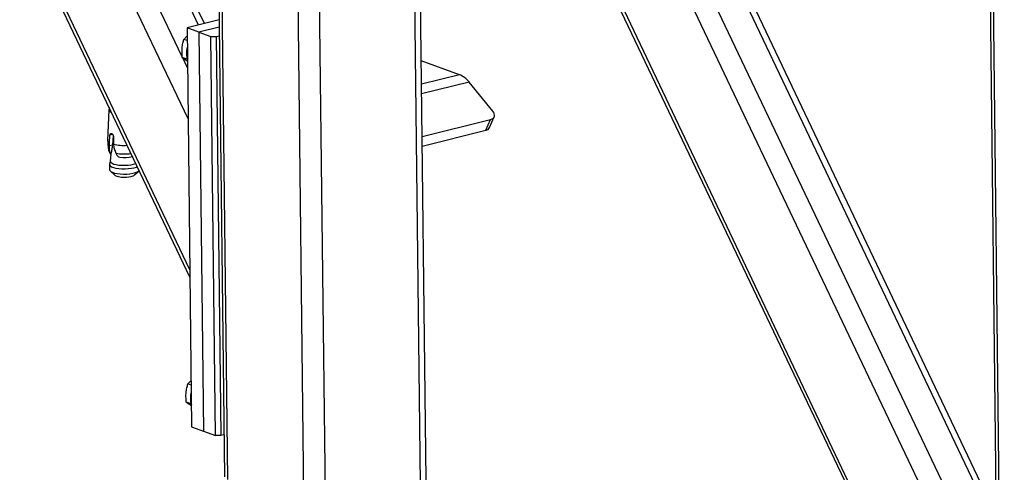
# Model space of a CAD drawing. Header units: millimetres. Extents: x 0 to 841, y 0 to 594.
# Tile 27 of 177: x 182 to 208, y 40 to 52. Entities that reach past the tile are written whole.
import ezdxf

# ---------------------------------------------------------------- set-up
doc = ezdxf.new("R2010")
doc.units = ezdxf.units.MM
doc.layers.add('TRAIT-FORT', color=4, linetype='Continuous', lineweight=25)

msp = doc.modelspace()

# ---------------------------------------------------------------- linework, layer by layer
at = {"layer": 'TRAIT-FORT', "color": 4, "linetype": 'Continuous', "lineweight": 25}
for p, q in [((173.39, 72.961), (186.674, 45.004)), ((186.672, 45.208), (173.504, 72.92)), ((186.626, 49.182), (175.727, 72.12)), ((186.473, 50.812), (176.477, 71.85)), ((186.904, 51.648), (177.667, 71.089)), ((187.056, 51.686), (177.85, 71.06)), ((187.27, 67.135), (187.583, 39.757)), ((187.671, 39.684), (187.357, 67.103)), ((190.24, 38.95), (189.926, 66.312)), ((189.677, 38.962), (189.365, 66.158)), ((192.733, 39.573), (192.486, 61.106)), ((192.882, 39.668), (192.636, 61.126)), ((193.804, 60.863), (207.088, 32.906)), ((207.086, 33.109), (193.917, 60.822)), ((207.04, 37.084), (196.141, 60.022)), ((206.887, 38.714), (196.89, 59.752)), ((207.318, 39.551), (198.081, 58.991)), ((207.47, 39.588), (198.264, 58.962)), ((207.683, 55.037), (207.997, 27.659)), ((208.085, 27.586), (207.771, 55.005)), ((187.445, 51.784), (186.599, 51.572)), ((186.912, 51.459), (186.599, 51.572)), ((186.599, 51.572), (186.719, 41.072)), ((187.447, 51.593), (186.912, 51.459)), ((186.603, 51.238), (186.516, 51.269)), ((186.912, 51.459), (187.033, 40.959)), ((186.912, 51.459), (187.226, 51.346)), ((187.346, 40.846), (187.226, 51.346)), ((187.226, 51.346), (187.366, 51.343)), ((187.366, 51.343), (187.45, 51.364)), ((187.366, 51.343), (187.487, 40.843)), ((186.602, 50.747), (186.474, 50.793)), ((186.611, 50.523), (186.488, 50.782)), ((193.76, 50.34), (192.756, 50.702)), ((193.76, 50.34), (192.762, 50.091)), ((194.013, 50.148), (192.766, 49.836)), ((194.639, 49.379), (194.013, 50.148)), ((184.55, 49.474), (184.551, 49.439)), ((184.545, 49.417), (184.51, 48.609)), ((194.553, 48.947), (194.674, 49.233)), ((192.779, 48.711), (194.581, 49.162)), ((194.459, 48.877), (194.581, 49.162)), ((184.562, 48.546), (184.574, 48.747)), ((184.648, 48.765), (184.574, 48.747)), ((184.659, 48.744), (184.639, 48.484)), ((184.665, 48.714), (184.667, 48.508)), ((192.781, 48.457), (194.459, 48.877)), ((184.557, 48.333), (184.563, 48.465)), ((184.563, 48.465), (184.562, 48.546)), ((184.639, 48.484), (184.563, 48.465)), ((184.667, 48.508), (184.675, 48.425)), ((184.675, 48.425), (184.727, 48.272)), ((184.592, 48.256), (184.58, 48.067)), ((184.583, 48.262), (184.6, 48.266)), ((184.596, 48.253), (184.583, 48.262)), ((184.6, 48.266), (184.596, 48.253)), ((184.802, 48.183), (184.835, 48.167)), ((184.562, 47.977), (184.564, 47.84)), ((184.58, 48.069), (184.563, 47.985)), ((185.196, 47.983), (185.251, 48)), ((184.584, 47.803), (184.704, 47.696)), ((185.222, 47.703), (185.339, 47.812)), ((186.707, 42.17), (186.62, 42.201)), ((186.706, 41.678), (186.578, 41.725)), ((186.719, 41.072), (187.033, 40.959)), ((187.033, 40.959), (187.346, 40.846)), ((187.487, 40.843), (187.346, 40.846)), ((187.571, 40.864), (187.487, 40.843))]:
    msp.add_line(p, q, dxfattribs=at)
at = {"layer": 'TRAIT-FORT', "color": 4, "linetype": 'Continuous', "lineweight": 25, "flags": 128}
for points in [[(184.562, 49.449), (184.557, 49.444), (184.546, 49.418), (184.553, 49.393), (184.578, 49.368), (184.609, 49.352)], [(194.581, 49.162), (194.617, 49.175), (194.645, 49.194), (194.667, 49.218), (194.679, 49.246), (194.682, 49.278), (194.676, 49.311), (194.662, 49.346), (194.639, 49.379)], [(184.531, 48.372), (184.535, 48.358), (184.557, 48.333)], [(184.563, 47.985), (184.564, 47.968), (184.58, 47.943), (184.614, 47.92), (184.664, 47.899), (184.728, 47.883), (184.803, 47.871), (184.885, 47.864), (184.971, 47.863), (185.056, 47.868), (185.137, 47.877), (185.209, 47.892)], [(184.58, 48.067), (184.581, 48.055), (184.597, 48.031), (184.629, 48.009), (184.677, 47.99), (184.738, 47.974), (184.809, 47.963), (184.888, 47.957), (184.969, 47.956), (185.05, 47.96), (185.128, 47.969), (185.196, 47.983)], [(185.209, 47.892), (185.27, 47.911), (185.289, 47.919)], [(184.564, 47.84), (184.571, 47.818), (184.596, 47.793), (184.639, 47.772), (184.696, 47.753), (184.766, 47.739), (184.845, 47.73), (184.93, 47.726), (185.015, 47.727), (185.099, 47.734), (185.175, 47.747), (185.242, 47.763), (185.296, 47.784), (185.335, 47.807), (185.339, 47.812)], [(184.704, 47.696), (184.714, 47.689), (184.75, 47.672), (184.802, 47.658), (184.864, 47.648), (184.933, 47.644), (185.005, 47.645), (185.073, 47.652), (185.134, 47.663)]]:
    msp.add_lwpolyline(points, dxfattribs=at)
at = {"layer": 'TRAIT-FORT', "color": 4, "linetype": 'Continuous', "lineweight": 25}
for centre, radius, start, end in [((187.215, 50.901), 0.632, 164.9789, 196.3341), ((193.535, 49.784), 0.601, 37.3178, 67.9397), ((184.624, 49.455), 0.0748, 192.7165, 244.8217), ((194.438, 49.003), 0.128, 279.7508, 334.0101), ((184.585, 48.618), 0.0747, 186.4301, 252.0824), ((184.941, 49.826), 1.346, 258.26, 273.4214), ((184.943, 49.573), 1.319, 260.5683, 277.9021), ((184.945, 49.271), 1.109, 264.3049, 281.3818), ((185.106, 47.844), 0.183, 278.7564, 309.2822), ((187.319, 41.833), 0.632, 164.9814, 196.3316)]:
    msp.add_arc(centre, radius, start, end, dxfattribs=at)
for points, knots in [([(186.474, 50.793), (186.47, 50.857), (186.463, 50.963), (186.477, 51.108), (186.497, 51.202), (186.512, 51.254), (186.516, 51.269)], [0, 0, 0, 0, 0.385556, 0.637628, 0.896698, 1, 1, 1, 1]), ([(186.601, 51.357), (186.594, 51.35), (186.561, 51.322), (186.536, 51.293), (186.516, 51.269)], [0, 0, 0, 0, 0.216762, 1, 1, 1, 1]), ([(186.609, 50.695), (186.604, 50.699), (186.572, 50.719), (186.527, 50.752), (186.492, 50.779), (186.474, 50.793)], [0, 0, 0, 0, 0.0912102, 0.541394, 1, 1, 1, 1]), ([(184.574, 48.747), (184.575, 48.754), (184.577, 48.769), (184.584, 48.785), (184.595, 48.795), (184.607, 48.796), (184.619, 48.793), (184.632, 48.786), (184.647, 48.769), (184.659, 48.748), (184.664, 48.728), (184.665, 48.717), (184.665, 48.714)], [0, 0, 0, 0, 0.112487, 0.223656, 0.337999, 0.45262, 0.498508, 0.612744, 0.725572, 0.840455, 0.953684, 1, 1, 1, 1]), ([(184.512, 48.606), (184.513, 48.58), (184.514, 48.502), (184.525, 48.424), (184.532, 48.371)], [0, 0, 0, 0, 0.326514, 1, 1, 1, 1]), ([(184.639, 48.484), (184.633, 48.445), (184.619, 48.368), (184.606, 48.3), (184.6, 48.266)], [0, 0, 0, 0, 0.495992, 1, 1, 1, 1]), ([(184.533, 48.369), (184.535, 48.359), (184.54, 48.328), (184.557, 48.294), (184.574, 48.275), (184.577, 48.27)], [0, 0, 0, 0, 0.281378, 0.839345, 1, 1, 1, 1]), ([(184.557, 48.333), (184.559, 48.316), (184.562, 48.287), (184.577, 48.269), (184.583, 48.262)], [0, 0, 0, 0, 0.592973, 1, 1, 1, 1]), ([(184.727, 48.272), (184.739, 48.251), (184.759, 48.216), (184.79, 48.192), (184.802, 48.183)], [0, 0, 0, 0, 0.592973, 1, 1, 1, 1]), ([(186.578, 41.725), (186.574, 41.789), (186.567, 41.895), (186.581, 42.04), (186.601, 42.133), (186.616, 42.186), (186.62, 42.201)], [0, 0, 0, 0, 0.385556, 0.637628, 0.896698, 1, 1, 1, 1]), ([(186.705, 42.288), (186.698, 42.282), (186.665, 42.254), (186.64, 42.224), (186.62, 42.201)], [0, 0, 0, 0, 0.216762, 1, 1, 1, 1]), ([(186.713, 41.627), (186.707, 41.631), (186.676, 41.651), (186.631, 41.684), (186.596, 41.711), (186.578, 41.725)], [0, 0, 0, 0, 0.0912102, 0.541394, 1, 1, 1, 1])]:
    msp.add_open_spline(points, degree=3, knots=knots, dxfattribs=at)

doc.saveas('drawing.dxf')
